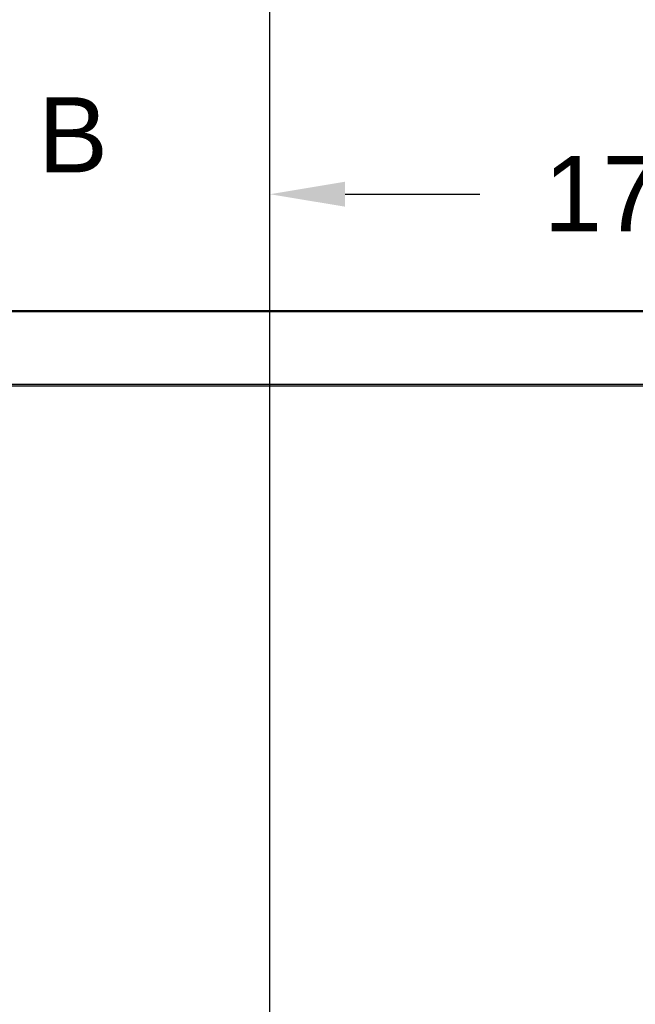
# Model space of a CAD drawing. Header units: inches. Extents: x 170 to 312, y 215 to 248.
# Tile 112 of 256: x 205.651 to 206.419, y 224.111 to 225.339. Entities that reach past the tile are written whole.
import ezdxf

# ---------------------------------------------------------------- set-up
doc = ezdxf.new("R2010")
doc.units = ezdxf.units.IN
doc.header["$LTSCALE"] = 0.25
doc.header["$MEASUREMENT"] = 0
doc.linetypes.add('CENTER', pattern=[2, 1.25, -0.25, 0.25, -0.25])
for name, color, linetype in [('ANNOTATIONS', 1, 'Continuous'), ('SECTION CUTS', 6, 'CENTER'), ('STANDARD MOTOR RH', 7, 'Continuous')]:
    doc.layers.add(name, color=color, linetype=linetype)
doc.styles.add('ARIAL', font='arial.ttf', dxfattribs={"height": 0.09375})
doc.dimstyles.new('STANDARD$0', dxfattribs={"dimtxt": 0.09375, "dimasz": 0.09375, "dimexe": 0.03125, "dimexo": 0.046875, "dimgap": 0.09, "dimtad": 0, "dimtih": 1, "dimtoh": 1, "dimdec": 4, "dimzin": 0, "dimdsep": 46, "dimtxsty": 'ARIAL', "dimcen": 0.09, "dimadec": 0, "dimazin": 0, "dimtfac": 1, "dimtdec": 4, "dimtofl": 0, "dimtmove": 0, "dimatfit": 1, "dimfxl": 1, "dimtolj": 1, "dimtzin": 0, "dimarcsym": 0})

# ---------------------------------------------------------------- blocks, each defined once
blk = doc.blocks.new('*D180')
at = {"layer": 'ANNOTATIONS', "color": 0, "lineweight": -2, "transparency": 16777216}
for p, q in [((205.9634, 223.5854), (205.9634, 225.1525)), ((207.057, 224.5784), (207.057, 225.1525)), ((206.0571, 225.1213), (206.2251, 225.1213)), ((206.9632, 225.1213), (206.7953, 225.1213))]:
    blk.add_line(p, q, dxfattribs=at)
at = {"layer": 'ANNOTATIONS', "color": 0, "transparency": 16777216}
for points in [[(206.0571, 225.1369), (206.0571, 225.1057), (205.9634, 225.1213)], [(206.9632, 225.1369), (206.9632, 225.1057), (207.057, 225.1213)]]:
    blk.add_solid(points, dxfattribs=at)
at = {"layer": 'defpoints', "color": 0, "transparency": 16777216}
for p in [(205.9634, 225.1213), (207.057, 224.5315), (205.9634, 223.5385)]:
    blk.add_point(p, dxfattribs=at)
at = {"layer": 'ANNOTATIONS', "color": 0, "transparency": 16777216, "insert": (206.5102, 225.1213), "char_height": 0.09375, "attachment_point": 5, "style": 'ARIAL'}
blk.add_mtext('\\A1;17 3/8"', dxfattribs=at)
blk = doc.blocks.new('*D165')
at = {"layer": 'ANNOTATIONS', "color": 0, "lineweight": -2, "transparency": 16777216}
for p, q in [((205.9634, 223.5854), (205.9634, 225.5863)), ((207.1867, 225.0117), (207.1867, 225.5863)), ((206.0571, 225.555), (206.3939, 225.555)), ((207.093, 225.555), (206.7561, 225.555))]:
    blk.add_line(p, q, dxfattribs=at)
at = {"layer": 'ANNOTATIONS', "color": 0, "transparency": 16777216}
for points in [[(206.0571, 225.5706), (206.0571, 225.5394), (205.9634, 225.555)], [(207.093, 225.5706), (207.093, 225.5394), (207.1867, 225.555)]]:
    blk.add_solid(points, dxfattribs=at)
at = {"layer": 'defpoints', "color": 0, "transparency": 16777216}
for p in [(207.1867, 225.555), (207.1867, 224.9648), (205.9634, 223.5385)]:
    blk.add_point(p, dxfattribs=at)
at = {"layer": 'ANNOTATIONS', "color": 0, "transparency": 16777216, "insert": (206.575, 225.555), "char_height": 0.09375, "attachment_point": 5, "style": 'ARIAL'}
blk.add_mtext('\\A1;20"', dxfattribs=at)

msp = doc.modelspace()

# ---------------------------------------------------------------- linework, layer by layer
at = {"layer": 'STANDARD MOTOR RH'}
for p, q in [((200.44811, 224.97601), (206.45592, 224.97601)), ((206.45592, 224.97442), (200.44811, 224.97442)), ((206.45592, 224.88374), (200.44811, 224.88374)), ((200.44811, 224.88226), (206.47155, 224.88226))]:
    msp.add_line(p, q, dxfattribs=at)

# ---------------------------------------------------------------- texts
at = {"layer": 'SECTION CUTS', "style": 'ARIAL'}
msp.add_text('B', height=0.09375, dxfattribs=at).set_placement((205.67407, 225.14852))

# ---------------------------------------------------------------- dimensions: what is measured, and where the dimension line sits
at = {"layer": 'ANNOTATIONS'}
dim = msp.add_linear_dim(base=(207.18673, 225.55501), p1=(205.96336, 223.53851), p2=(207.18673, 224.96478), angle=180, text='20"', dimstyle='STANDARD$0', dxfattribs=at)
dim.commit()
dim.dimension.update_dxf_attribs({"geometry": '*D165', "text_midpoint": (206.57505, 225.55501), "dimtype": 160})
dim = msp.add_linear_dim(base=(205.96336, 225.1213), p1=(207.05698, 224.53154), p2=(205.96336, 223.53851), text='17 3/8"', dimstyle='STANDARD$0', dxfattribs=at)
dim.commit()
dim.dimension.update_dxf_attribs({"geometry": '*D180', "text_midpoint": (206.51017, 225.1213), "dimtype": 160})

doc.saveas('drawing.dxf')
